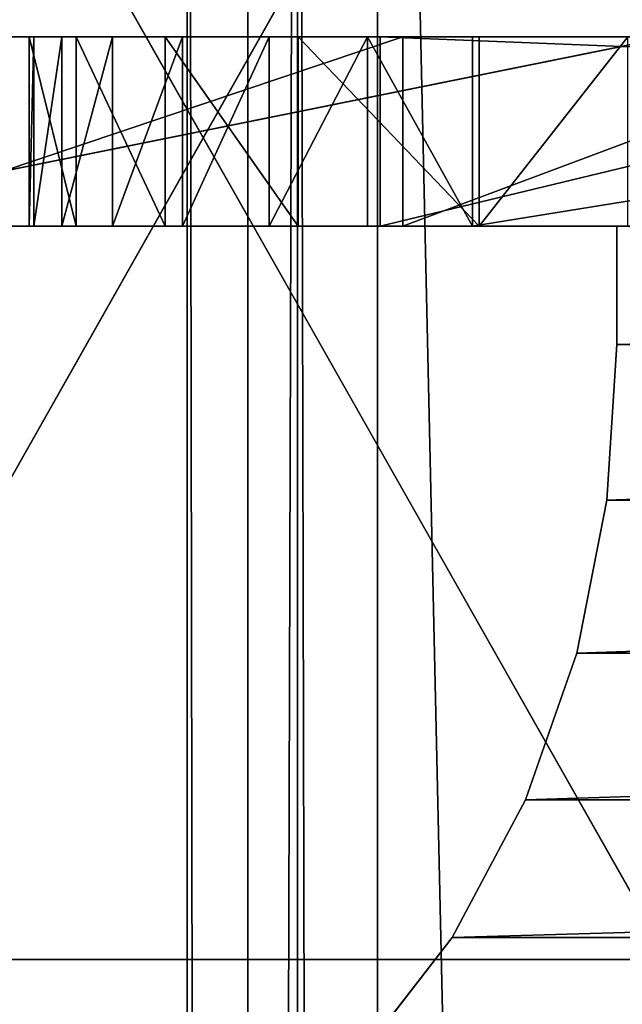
# Model space of a CAD drawing. Extents: x -1687 to 817, y -668 to 832.
# Tile 158 of 182: x 354 to 379, y 710 to 752. Entities that reach past the tile are written whole.
import ezdxf

# ---------------------------------------------------------------- set-up
doc = ezdxf.new("R2010")
doc.units = 0
doc.header["$LTSCALE"] = 25.4
doc.layers.get('0').update_dxf_attribs({"color": 13, "linetype": 'CONTINUOUS'})
doc.layers.add('STEEL', color=54, linetype='CONTINUOUS')
doc.layers.add('WOOD', color=253, linetype='CONTINUOUS')

# ---------------------------------------------------------------- blocks, each defined once
blk = doc.blocks.new('L006_07-00_001_DOMY_LNA_OB')
at = {"color": 0}
for p, q in [((0, 40, -3), (1500, 40, -3)), ((0, 40, -3), (1500, 40, -3)), ((1500, 37), (0, 37)), ((1500, 37), (0, 37)), ((0, 3), (1500, 3)), ((0, 3), (1500, 3)), ((1500, 0, -3), (0, 0, -3)), ((1500, 0, -3), (0, 0, -3))]:
    blk.add_line(p, q, dxfattribs=at)
at = {"color": 7}
mesh = blk.add_polyface(dxfattribs=at)
corners = [(0, 40, -3), (1500, 40, -37), (0, 40, -37), (1500, 40, -3)]
mesh.append_faces([[corners[k] for k in face] for face in [(0, 1, 2), (1, 0, 3)]], dxfattribs={"vtx0": -1, "color": 7})
mesh = blk.add_polyface(dxfattribs=at)
corners = [(0, 37), (1500, 40, -3), (0, 40, -3), (1500, 37)]
mesh.append_faces([[corners[k] for k in face] for face in [(0, 1, 2), (1, 0, 3)]], dxfattribs={"vtx0": -1, "color": 7})
mesh = blk.add_polyface(dxfattribs=at)
corners = [(1500, 3), (0, 37), (0, 3), (1500, 37)]
mesh.append_faces([[corners[k] for k in face] for face in [(0, 1, 2), (1, 0, 3)]], dxfattribs={"vtx0": -1, "color": 7})
mesh = blk.add_polyface(dxfattribs=at)
corners = [(1500, 0, -3), (0, 3), (0, 0, -3), (1500, 3)]
mesh.append_faces([[corners[k] for k in face] for face in [(0, 1, 2), (1, 0, 3)]], dxfattribs={"vtx0": -1, "color": 7})
mesh = blk.add_polyface(dxfattribs=at)
corners = [(1500, 0, -3), (0, 0, -37), (1500, 0, -37), (0, 0, -3)]
mesh.append_faces([[corners[k] for k in face] for face in [(0, 1, 2), (1, 0, 3)]], dxfattribs={"vtx0": -1, "color": 7})
blk = doc.blocks.new('L006_07-01_000_DOMY_LNA_OB')
at = {"color": 0}
for p, q in [((217.9, 379.54, 36), (257.45, 373.571, -34)), ((217.9, 379.54, 36), (257.45, 373.571, -34)), ((217.9, 379.54, 36), (257.45, 373.571, 36)), ((217.9, 379.54, 36), (257.45, 373.571, 36)), ((217.557, 377.57, -34), (257.196, 371.587, 36)), ((257.196, 371.587, 36), (217.557, 377.57, 36)), ((217.557, 377.57, -34), (257.196, 371.587, 36)), ((257.196, 371.587, 36), (217.557, 377.57, 36)), ((217.557, 377.57, 5), (257.196, 371.587, -3)), ((257.196, 371.587, -3), (217.557, 377.57, -3)), ((217.557, 377.57, 5), (257.196, 371.587, -3)), ((217.557, 377.57, 5), (257.196, 371.587, 5)), ((217.557, 377.57, 5), (257.196, 371.587, 5)), ((257.196, 371.587, -3), (217.557, 377.57, -3)), ((248.901, 291.284, -3), (298.415, 293.456, -3)), ((298.415, 293.456, -3), (248.901, 291.284, 5)), ((298.415, 293.456, -3), (248.901, 291.284, 5)), ((298.415, 293.456, 5), (248.901, 291.284, 5)), ((298.415, 293.456, 5), (248.901, 291.284, 5)), ((248.901, 291.284, -3), (298.415, 293.456, -3)), ((248.901, 291.284, 5), (244.462, 290.502, -3)), ((244.462, 290.502, -3), (248.901, 291.284, -3)), ((248.901, 291.284, 5), (244.462, 290.502, -3)), ((248.901, 291.284, 5), (244.462, 290.502, 5)), ((248.901, 291.284, 5), (244.462, 290.502, 5)), ((244.462, 290.502, -3), (248.901, 291.284, -3)), ((248.901, 291.284, -3), (248.901, 291.284, 5)), ((248.901, 291.284, -3), (248.901, 291.284, 5)), ((244.462, 290.502, 5), (240.312, 288.745, 5)), ((240.312, 288.745, 5), (244.462, 290.502, -3)), ((240.312, 288.745, 5), (244.462, 290.502, -3)), ((240.312, 288.745, -3), (244.462, 290.502, -3)), ((244.462, 290.502, 5), (240.312, 288.745, 5)), ((240.312, 288.745, -3), (244.462, 290.502, -3)), ((244.462, 290.502, 5), (244.462, 290.502, -3)), ((244.462, 290.502, 5), (244.462, 290.502, -3)), ((240.312, 288.745, 5), (236.66, 286.104, 5)), ((236.66, 286.104, 5), (240.312, 288.745, -3)), ((236.66, 286.104, 5), (240.312, 288.745, -3)), ((236.66, 286.104, -3), (240.312, 288.745, -3)), ((240.312, 288.745, 5), (236.66, 286.104, 5)), ((236.66, 286.104, -3), (240.312, 288.745, -3)), ((240.312, 288.745, 5), (240.312, 288.745, -3)), ((240.312, 288.745, 5), (240.312, 288.745, -3)), ((236.66, 286.104, 5), (233.692, 282.712, 5)), ((233.692, 282.712, 5), (236.66, 286.104, -3)), ((233.692, 282.712, 5), (236.66, 286.104, -3)), ((233.692, 282.712, -3), (236.66, 286.104, -3)), ((236.66, 286.104, 5), (233.692, 282.712, 5)), ((233.692, 282.712, -3), (236.66, 286.104, -3)), ((236.66, 286.104, 5), (236.66, 286.104, -3)), ((236.66, 286.104, 5), (236.66, 286.104, -3)), ((233.692, 282.712, 5), (231.559, 278.742, 5)), ((231.559, 278.742, 5), (233.692, 282.712, -3)), ((231.559, 278.742, 5), (233.692, 282.712, -3)), ((231.559, 278.742, -3), (233.692, 282.712, -3)), ((233.692, 282.712, 5), (231.559, 278.742, 5)), ((231.559, 278.742, -3), (233.692, 282.712, -3)), ((233.692, 282.712, 5), (233.692, 282.712, -3)), ((233.692, 282.712, 5), (233.692, 282.712, -3)), ((231.559, 278.742, 5), (230.369, 274.395, 5)), ((230.369, 274.395, 5), (231.559, 278.742, -3)), ((230.369, 274.395, 5), (231.559, 278.742, -3)), ((230.369, 274.395, -3), (231.559, 278.742, -3)), ((231.559, 278.742, 5), (230.369, 274.395, 5)), ((230.369, 274.395, -3), (231.559, 278.742, -3)), ((231.559, 278.742, 5), (231.559, 278.742, -3)), ((231.559, 278.742, 5), (231.559, 278.742, -3)), ((230.369, 274.395, 5), (230.183, 269.892, 5)), ((230.183, 269.892, 5), (230.369, 274.395, -3)), ((230.183, 269.892, 5), (230.369, 274.395, -3)), ((230.183, 269.892, -3), (230.369, 274.395, -3)), ((230.369, 274.395, 5), (230.183, 269.892, 5)), ((230.183, 269.892, -3), (230.369, 274.395, -3)), ((230.369, 274.395, 5), (230.369, 274.395, -3)), ((230.369, 274.395, 5), (230.369, 274.395, -3)), ((230.183, 269.892, 5), (230.183, 269.892, -3)), ((232.163, 253.934, -3), (230.183, 269.892, -3)), ((230.183, 269.892, -3), (232.163, 253.934, 5)), ((230.183, 269.892, -3), (232.163, 253.934, 5)), ((230.183, 269.892, 5), (230.183, 269.892, -3)), ((230.183, 269.892, 5), (232.163, 253.934, 5)), ((230.183, 269.892, 5), (232.163, 253.934, 5)), ((232.163, 253.934, -3), (230.183, 269.892, -3)), ((235.917, 237.88, -3), (232.163, 253.934, -3)), ((232.163, 253.934, -3), (235.917, 237.88, 5)), ((232.163, 253.934, -3), (235.917, 237.88, 5)), ((232.163, 253.934, -3), (232.163, 253.934, 5)), ((232.163, 253.934, 5), (235.917, 237.88, 5)), ((232.163, 253.934, -3), (232.163, 253.934, 5)), ((232.163, 253.934, 5), (235.917, 237.88, 5)), ((235.917, 237.88, -3), (232.163, 253.934, -3)), ((241.54, 222.394, -3), (235.917, 237.88, -3)), ((235.917, 237.88, -3), (241.54, 222.394, 5)), ((235.917, 237.88, -3), (241.54, 222.394, 5)), ((235.917, 237.88, -3), (235.917, 237.88, 5)), ((235.917, 237.88, 5), (241.54, 222.394, 5)), ((235.917, 237.88, -3), (235.917, 237.88, 5)), ((235.917, 237.88, 5), (241.54, 222.394, 5)), ((241.54, 222.394, -3), (235.917, 237.88, -3)), ((249.179, 208.019, -3), (241.54, 222.394, -3)), ((241.54, 222.394, -3), (249.179, 208.019, 5)), ((241.54, 222.394, -3), (249.179, 208.019, 5)), ((241.54, 222.394, -3), (241.54, 222.394, 5)), ((241.54, 222.394, 5), (249.179, 208.019, 5)), ((241.54, 222.394, -3), (241.54, 222.394, 5)), ((241.54, 222.394, 5), (249.179, 208.019, 5)), ((249.179, 208.019, -3), (241.54, 222.394, -3)), ((255.457, 200.411, -3), (249.179, 208.019, 5)), ((249.179, 208.019, 5), (255.457, 200.411, 5)), ((255.457, 200.411, -3), (249.179, 208.019, 5)), ((255.457, 200.411, -3), (249.179, 208.019, -3)), ((249.179, 208.019, -3), (249.179, 208.019, 5)), ((249.179, 208.019, -3), (249.179, 208.019, 5)), ((249.179, 208.019, 5), (255.457, 200.411, 5)), ((255.457, 200.411, -3), (249.179, 208.019, -3)), ((245.964, 96.654, -3), (267.334, 106.158, -3)), ((267.334, 106.158, -3), (245.964, 96.654, 5)), ((267.334, 106.158, -3), (245.964, 96.654, 5)), ((267.334, 106.158, 5), (245.964, 96.654, 5)), ((267.334, 106.158, 5), (245.964, 96.654, 5)), ((245.964, 96.654, -3), (267.334, 106.158, -3)), ((222.149, 84.622, -3), (245.964, 96.654, -3)), ((245.964, 96.654, -3), (222.149, 84.622, 5)), ((245.964, 96.654, -3), (222.149, 84.622, 5)), ((245.964, 96.654, 5), (222.149, 84.622, 5)), ((245.964, 96.654, 5), (222.149, 84.622, 5)), ((222.149, 84.622, -3), (245.964, 96.654, -3)), ((245.964, 96.654, -3), (245.964, 96.654, 5)), ((245.964, 96.654, -3), (245.964, 96.654, 5)), ((278.198, 28.776, -3), (245, 0, -3)), ((245, 0, 5), (278.198, 28.776, 5)), ((245, 0, 5), (278.198, 28.776, 5)), ((278.198, 28.776, -3), (245, 0, -3)), ((248.04, 5, 35.063), (243.979, 5, 40.322)), ((248.04, 5, 35.063), (243.979, 5, 40.322)), ((248.04, 5, 35.063), (243.979, 0, 40.322)), ((248.04, 5, 35.063), (243.979, 0, 40.322)), ((251.137, 5, 29.253), (248.04, 5, 35.063)), ((248.04, 5, 35.063), (248.04, 0, 35.063)), ((248.04, 5, 35.063), (248.04, 0, 35.063)), ((251.137, 5, 29.253), (248.04, 5, 35.063)), ((251.137, 5, 29.253), (248.04, 0, 35.063)), ((251.137, 5, 29.253), (248.04, 0, 35.063)), ((253.307, 5, 23.041), (251.137, 5, 29.253)), ((251.137, 5, 29.253), (251.137, 0, 29.253)), ((251.137, 5, 29.253), (251.137, 0, 29.253)), ((253.307, 5, 23.041), (251.137, 5, 29.253)), ((253.307, 5, 23.041), (251.137, 0, 29.253)), ((253.307, 5, 23.041), (251.137, 0, 29.253)), ((254.582, 5, 16.574), (253.307, 5, 23.041)), ((253.307, 5, 23.041), (253.307, 0, 23.041)), ((253.307, 5, 23.041), (253.307, 0, 23.041)), ((254.582, 5, 16.574), (253.307, 5, 23.041)), ((254.582, 5, 16.574), (253.307, 0, 23.041)), ((254.582, 5, 16.574), (253.307, 0, 23.041)), ((255, 5, 10), (254.582, 5, 16.574)), ((254.582, 5, 16.574), (254.582, 0, 16.574)), ((254.582, 5, 16.574), (254.582, 0, 16.574)), ((255, 5, 10), (254.582, 5, 16.574)), ((255, 5, 10), (254.582, 0, 16.574)), ((255, 5, 10), (254.582, 0, 16.574)), ((445, 5, 5), (255, 5, 5)), ((255, 5, 5), (255, 5, 10)), ((445, 5, 5), (255, 5, 5)), ((255, 0, 5), (255, 5, 5)), ((255, 5, 10), (255, 0, 10)), ((255, 5, 5), (255, 5, 10)), ((255, 0, 5), (255, 5, 5)), ((255, 5, 10), (255, 0, 10)), ((243.979, 0, 40.322), (248.04, 0, 35.063)), ((243.979, 0, 40.322), (248.04, 0, 35.063)), ((245, 0, 5), (245, 0, -3)), ((245, 0, -3), (445, 0, -3)), ((445, 0, 5), (245, 0, 5)), ((245, 0, 5), (245, 0, -3)), ((445, 0, 5), (245, 0, 5)), ((245, 0, -3), (445, 0, -3)), ((248.04, 0, 35.063), (251.137, 0, 29.253)), ((248.04, 0, 35.063), (251.137, 0, 29.253)), ((251.137, 0, 29.253), (253.307, 0, 23.041)), ((251.137, 0, 29.253), (253.307, 0, 23.041)), ((253.307, 0, 23.041), (254.582, 0, 16.574)), ((253.307, 0, 23.041), (254.582, 0, 16.574)), ((254.582, 0, 16.574), (255, 0, 10)), ((254.582, 0, 16.574), (255, 0, 10)), ((255, 0, 5), (445, 0, 5)), ((255, 0, 10), (255, 0, 5)), ((255, 0, 5), (445, 0, 5)), ((255, 0, 10), (255, 0, 5))]:
    blk.add_line(p, q, dxfattribs=at)
at = {"color": 253}
mesh = blk.add_polyface(dxfattribs=at)
corners = [(445, 0, 5), (278.198, 28.776, 5), (245, 0, 5), (297.502, 46.319, 5), (313.091, 62.164, 5), (325.063, 76.248, 5), (333.516, 88.506, 5), (338.547, 98.874, 5), (339.81, 103.33, 5), (340.254, 107.29, 5), (349.934, 201.555, 5), (375.506, 204.461, 5), (399.112, 205.832, 5), (420.943, 205.818, 5), (441.195, 204.566, 5), (460.059, 202.225, 5), (529.025, 120, 5), (477.731, 198.945, 5), (510.226, 190.135, 5), (524.391, 184.305, 5), (530.312, 180.687, 5), (535.095, 129.534, 5), (535.26, 176.508, 5), (539.474, 138.313, 5), (539.144, 171.745, 5), (541.875, 166.373, 5), (542.252, 146.363, 5), (543.363, 160.368, 5), (543.519, 153.706, 5), (245.964, 96.654, 5), (230.183, 269.892, 5), (222.149, 84.622, 5), (232.163, 253.934, 5), (235.917, 237.88, 5), (241.54, 222.394, 5), (249.179, 208.019, 5), (267.334, 106.158, 5), (255.457, 200.411, 5), (263.405, 194.57, 5), (272.541, 190.852, 5), (286.161, 113.2, 5), (282.308, 189.483, 5), (292.114, 190.546, 5), (302.348, 117.841, 5), (322.201, 196.966, 5), (315.796, 120.147, 5), (326.409, 120.181, 5), (330.621, 119.366, 5), (334.087, 118.007, 5), (335.537, 117.126, 5), (336.796, 116.112, 5), (337.863, 114.966, 5), (338.735, 113.689, 5), (339.412, 112.282, 5), (339.892, 110.746, 5), (40.688, 319.888, 5), (43.143, 344.478, 5), (40.539, 332.32, 5), (43.582, 307.797, 5), (48.371, 355.758, 5), (54.733, 280.711, 5), (55.964, 365.603, 5), (68.225, 254.711, 5), (65.547, 373.525, 5), (86.188, 383.889, 5), (83.952, 230, 5), (195.985, 70, 5), (108.637, 389.321, 5), (131.733, 389.538, 5), (160.429, 386.198, 5), (189.042, 382.207, 5), (217.557, 377.57, 5), (230.369, 274.395, 5), (231.559, 278.742, 5), (257.196, 371.587, 5), (233.692, 282.712, 5), (236.66, 286.104, 5), (240.312, 288.745, 5), (244.462, 290.502, 5), (248.901, 291.284, 5), (298.415, 293.456, 5), (297.067, 367.414, 5), (337.086, 365.06, 5), (345, 293.684, 5), (339.724, 364.976, 5), (342.362, 364.914, 5), (345, 364.874, 5), (349.546, 293.684, 5), (347.638, 364.914, 5), (350.276, 364.976, 5), (418.246, 291.085, 5), (352.914, 365.06, 5), (392.933, 367.414, 5), (432.804, 371.587, 5), (486.554, 283.305, 5), (472.443, 377.57, 5), (500.958, 382.207, 5), (554.079, 270.387, 5), (529.571, 386.198, 5), (558.267, 389.538, 5), (620.435, 252.406, 5), (581.363, 389.321, 5), (603.812, 383.889, 5), (624.453, 373.525, 5), (630.225, 270.326, 5), (634.036, 365.603, 5), (638.897, 288.812, 5), (641.629, 355.758, 5), (646.418, 307.797, 5), (646.857, 344.478, 5), (649.312, 319.888, 5), (649.461, 332.32, 5)]
mesh.append_faces([[corners[k] for k in face] for face in [(0, 1, 2), (27, 26, 28), (55, 56, 57), (109, 110, 111)]], dxfattribs={"vtx0": -1, "color": 253})
mesh.append_faces([[corners[k] for k in face] for face in [(1, 0, 3), (3, 0, 4), (4, 0, 5), (5, 0, 6), (6, 0, 7), (7, 0, 8), (8, 0, 9), (10, 0, 11), (11, 0, 12), (12, 0, 13), (13, 0, 14), (14, 0, 15), (15, 16, 17), (17, 16, 18), (18, 16, 19), (19, 16, 20), (20, 21, 22), (22, 23, 24), (24, 23, 25), (25, 26, 27), (29, 30, 31), (30, 29, 32), (32, 29, 33), (33, 29, 34), (34, 29, 35), (35, 36, 37), (37, 36, 38), (38, 36, 39), (39, 40, 41), (41, 40, 42), (42, 43, 44), (44, 46, 10), (56, 58, 59), (59, 60, 61), (61, 62, 63), (63, 62, 64), (64, 66, 67), (67, 66, 68), (68, 66, 69), (69, 66, 70), (70, 66, 71), (71, 73, 74), (72, 31, 30), (74, 80, 81), (81, 80, 82), (82, 83, 84), (84, 83, 85), (85, 83, 86), (86, 87, 88), (88, 87, 89), (89, 90, 91), (91, 90, 92), (92, 90, 93), (93, 94, 95), (95, 94, 96), (96, 97, 98), (98, 97, 99), (99, 100, 101), (101, 100, 102), (102, 100, 103), (103, 104, 105), (105, 106, 107), (107, 108, 109)]], dxfattribs={"vtx0": -1, "vtx1": -1, "color": 253})
mesh.append_faces([[corners[k] for k in face] for face in [(9, 0, 10), (71, 31, 72)]], dxfattribs={"vtx0": -1, "vtx1": -1, "vtx2": -1, "color": 253})
mesh.append_faces([[corners[k] for k in face] for face in [(15, 0, 16), (20, 16, 21), (22, 21, 23), (25, 23, 26), (35, 29, 36), (39, 36, 40), (42, 40, 43), (44, 43, 45), (44, 45, 46), (10, 46, 47), (10, 47, 48), (10, 48, 49), (10, 49, 50), (10, 50, 51), (10, 51, 52), (10, 52, 53), (10, 53, 54), (10, 54, 9), (56, 55, 58), (59, 58, 60), (61, 60, 62), (64, 62, 65), (64, 65, 66), (71, 66, 31), (71, 72, 73), (74, 73, 75), (74, 75, 76), (74, 76, 77), (74, 77, 78), (74, 78, 79), (74, 79, 80), (82, 80, 83), (86, 83, 87), (89, 87, 90), (93, 90, 94), (96, 94, 97), (99, 97, 100), (103, 100, 104), (105, 104, 106), (107, 106, 108), (109, 108, 110)]], dxfattribs={"vtx0": -1, "vtx2": -1, "color": 253})
mesh = blk.add_polyface(dxfattribs=at)
corners = [(43.143, 344.478, -3), (40.688, 319.888, -3), (40.539, 332.32, -3), (43.582, 307.797, -3), (48.371, 355.758, -3), (54.733, 280.711, -3), (55.964, 365.603, -3), (68.225, 254.711, -3), (65.547, 373.525, -3), (86.188, 383.889, -3), (83.952, 230, -3), (195.985, 70, -3), (108.637, 389.321, -3), (131.733, 389.538, -3), (160.429, 386.198, -3), (189.042, 382.207, -3), (217.557, 377.57, -3), (222.149, 84.622, -3), (230.369, 274.395, -3), (231.559, 278.742, -3), (257.196, 371.587, -3), (230.183, 269.892, -3), (233.692, 282.712, -3), (236.66, 286.104, -3), (240.312, 288.745, -3), (244.462, 290.502, -3), (248.901, 291.284, -3), (298.415, 293.456, -3), (297.067, 367.414, -3), (337.086, 365.06, -3), (345, 293.684, -3), (339.724, 364.976, -3), (342.362, 364.914, -3), (345, 364.874, -3), (349.546, 293.684, -3), (347.638, 364.914, -3), (350.276, 364.976, -3), (418.246, 291.085, -3), (352.914, 365.06, -3), (392.933, 367.414, -3), (432.804, 371.587, -3), (486.554, 283.305, -3), (472.443, 377.57, -3), (500.958, 382.207, -3), (554.079, 270.387, -3), (529.571, 386.198, -3), (558.267, 389.538, -3), (620.435, 252.406, -3), (581.363, 389.321, -3), (603.812, 383.889, -3), (624.453, 373.525, -3), (630.225, 270.326, -3), (634.036, 365.603, -3), (638.897, 288.812, -3), (641.629, 355.758, -3), (646.418, 307.797, -3), (646.857, 344.478, -3), (649.312, 319.888, -3), (649.461, 332.32, -3), (245.964, 96.654, -3), (232.163, 253.934, -3), (235.917, 237.88, -3), (241.54, 222.394, -3), (249.179, 208.019, -3), (267.334, 106.158, -3), (255.457, 200.411, -3), (263.405, 194.57, -3), (272.541, 190.852, -3), (286.161, 113.2, -3), (282.308, 189.483, -3), (292.114, 190.546, -3), (302.348, 117.841, -3), (322.201, 196.966, -3), (315.796, 120.147, -3), (326.409, 120.181, -3), (349.934, 201.555, -3), (330.621, 119.366, -3), (334.087, 118.007, -3), (335.537, 117.126, -3), (336.796, 116.112, -3), (337.863, 114.966, -3), (338.735, 113.689, -3), (339.412, 112.282, -3), (339.892, 110.746, -3), (340.254, 107.29, -3), (278.198, 28.776, -3), (445, 0, -3), (245, 0, -3), (297.502, 46.319, -3), (313.091, 62.164, -3), (325.063, 76.248, -3), (333.516, 88.506, -3), (338.547, 98.874, -3), (339.81, 103.33, -3), (375.506, 204.461, -3), (399.112, 205.832, -3), (420.943, 205.818, -3), (441.195, 204.566, -3), (460.059, 202.225, -3), (529.025, 120, -3), (477.731, 198.945, -3), (510.226, 190.135, -3), (524.391, 184.305, -3), (530.312, 180.687, -3), (535.095, 129.534, -3), (535.26, 176.508, -3), (539.474, 138.313, -3), (539.144, 171.745, -3), (541.875, 166.373, -3), (542.252, 146.363, -3), (543.363, 160.368, -3), (543.519, 153.706, -3)]
mesh.append_faces([[corners[k] for k in face] for face in [(0, 1, 2), (57, 56, 58), (85, 86, 87), (109, 110, 111)]], dxfattribs={"vtx0": -1, "color": 253})
mesh.append_faces([[corners[k] for k in face] for face in [(1, 0, 3), (3, 4, 5), (5, 6, 7), (7, 9, 10), (10, 9, 11), (11, 16, 17), (18, 16, 19), (19, 20, 22), (22, 20, 23), (23, 20, 24), (24, 20, 25), (25, 20, 26), (26, 20, 27), (27, 29, 30), (30, 33, 34), (34, 36, 37), (37, 40, 41), (41, 43, 44), (44, 46, 47), (47, 50, 51), (51, 52, 53), (53, 54, 55), (55, 56, 57), (59, 63, 64), (64, 67, 68), (68, 70, 71), (71, 72, 73), (73, 72, 74), (74, 75, 76), (76, 75, 77), (77, 75, 78), (78, 75, 79), (79, 75, 80), (80, 75, 81), (81, 75, 82), (82, 75, 83), (83, 75, 84), (86, 98, 99), (99, 103, 104), (104, 105, 106), (106, 108, 109)]], dxfattribs={"vtx0": -1, "vtx1": -1, "color": 253})
mesh.append_faces([[corners[k] for k in face] for face in [(17, 16, 18), (86, 84, 75)]], dxfattribs={"vtx0": -1, "vtx1": -1, "vtx2": -1, "color": 253})
mesh.append_faces([[corners[k] for k in face] for face in [(3, 0, 4), (5, 4, 6), (7, 6, 8), (7, 8, 9), (11, 9, 12), (11, 12, 13), (11, 13, 14), (11, 14, 15), (11, 15, 16), (19, 16, 20), (17, 18, 21), (27, 20, 28), (27, 28, 29), (30, 29, 31), (30, 31, 32), (30, 32, 33), (34, 33, 35), (34, 35, 36), (37, 36, 38), (37, 38, 39), (37, 39, 40), (41, 40, 42), (41, 42, 43), (44, 43, 45), (44, 45, 46), (47, 46, 48), (47, 48, 49), (47, 49, 50), (51, 50, 52), (53, 52, 54), (55, 54, 56), (21, 59, 17), (59, 21, 60), (59, 60, 61), (59, 61, 62), (59, 62, 63), (64, 63, 65), (64, 65, 66), (64, 66, 67), (68, 67, 69), (68, 69, 70), (71, 70, 72), (74, 72, 75), (86, 85, 88), (86, 88, 89), (86, 89, 90), (86, 90, 91), (86, 91, 92), (86, 92, 93), (86, 93, 84), (86, 75, 94), (86, 94, 95), (86, 95, 96), (86, 96, 97), (86, 97, 98), (99, 98, 100), (99, 100, 101), (99, 101, 102), (99, 102, 103), (104, 103, 105), (106, 105, 107), (106, 107, 108), (109, 108, 110)]], dxfattribs={"vtx0": -1, "vtx2": -1, "color": 253})
mesh = blk.add_polyface(dxfattribs=at)
corners = [(257.196, 371.587, 36), (217.9, 379.54, 36), (217.557, 377.57, 36), (257.45, 373.571, 36), (297.067, 367.414, 36), (297.23, 369.408, 36), (337.086, 365.06, 36), (337.158, 367.058, 36)]
mesh.append_faces([[corners[k] for k in face] for face in [(0, 1, 2), (5, 6, 7)]], dxfattribs={"vtx0": -1, "color": 253})
mesh.append_faces([[corners[k] for k in face] for face in [(1, 0, 3), (3, 4, 5)]], dxfattribs={"vtx0": -1, "vtx1": -1, "color": 253})
mesh.append_faces([[corners[k] for k in face] for face in [(3, 0, 4), (5, 4, 6)]], dxfattribs={"vtx0": -1, "vtx2": -1, "color": 253})
mesh = blk.add_polyface(dxfattribs=at)
corners = [(217.9, 379.54, 36), (257.45, 373.571, -34), (217.9, 379.54, -34)]
mesh.append_faces([[corners[k] for k in face] for face in [(0, 1, 2)]], dxfattribs={"color": 253})
mesh = blk.add_polyface(dxfattribs=at)
corners = [(257.45, 373.571, 36), (257.45, 373.571, -34), (217.9, 379.54, 36)]
mesh.append_faces([[corners[k] for k in face] for face in [(0, 1, 2)]], dxfattribs={"color": 253})
mesh = blk.add_polyface(dxfattribs=at)
corners = [(217.557, 377.57, 36), (217.557, 377.57, -34), (257.196, 371.587, 36)]
mesh.append_faces([[corners[k] for k in face] for face in [(0, 1, 2)]], dxfattribs={"color": 253})
mesh = blk.add_polyface(dxfattribs=at)
corners = [(257.196, 371.587, 36), (217.557, 377.57, -34), (257.196, 371.587, -34)]
mesh.append_faces([[corners[k] for k in face] for face in [(0, 1, 2)]], dxfattribs={"color": 253})
mesh = blk.add_polyface(dxfattribs=at)
corners = [(217.557, 377.57, 5), (257.196, 371.587, -3), (217.557, 377.57, -3)]
mesh.append_faces([[corners[k] for k in face] for face in [(0, 1, 2)]], dxfattribs={"color": 253})
mesh = blk.add_polyface(dxfattribs=at)
corners = [(257.196, 371.587, 5), (257.196, 371.587, -3), (217.557, 377.57, 5)]
mesh.append_faces([[corners[k] for k in face] for face in [(0, 1, 2)]], dxfattribs={"color": 253})
mesh = blk.add_polyface(dxfattribs=at)
corners = [(248.901, 291.284, 5), (248.901, 291.284, -3), (298.415, 293.456, -3)]
mesh.append_faces([[corners[k] for k in face] for face in [(0, 1, 2)]], dxfattribs={"color": 253})
mesh = blk.add_polyface(dxfattribs=at)
corners = [(248.901, 291.284, 5), (298.415, 293.456, -3), (298.415, 293.456, 5)]
mesh.append_faces([[corners[k] for k in face] for face in [(0, 1, 2)]], dxfattribs={"color": 253})
mesh = blk.add_polyface(dxfattribs=at)
corners = [(248.901, 291.284, 5), (244.462, 290.502, -3), (248.901, 291.284, -3)]
mesh.append_faces([[corners[k] for k in face] for face in [(0, 1, 2)]], dxfattribs={"color": 253})
mesh = blk.add_polyface(dxfattribs=at)
corners = [(244.462, 290.502, 5), (244.462, 290.502, -3), (248.901, 291.284, 5)]
mesh.append_faces([[corners[k] for k in face] for face in [(0, 1, 2)]], dxfattribs={"color": 253})
mesh = blk.add_polyface(dxfattribs=at)
corners = [(240.312, 288.745, 5), (244.462, 290.502, -3), (244.462, 290.502, 5)]
mesh.append_faces([[corners[k] for k in face] for face in [(0, 1, 2)]], dxfattribs={"color": 253})
mesh = blk.add_polyface(dxfattribs=at)
corners = [(240.312, 288.745, 5), (240.312, 288.745, -3), (244.462, 290.502, -3)]
mesh.append_faces([[corners[k] for k in face] for face in [(0, 1, 2)]], dxfattribs={"color": 253})
mesh = blk.add_polyface(dxfattribs=at)
corners = [(236.66, 286.104, 5), (240.312, 288.745, -3), (240.312, 288.745, 5)]
mesh.append_faces([[corners[k] for k in face] for face in [(0, 1, 2)]], dxfattribs={"color": 253})
mesh = blk.add_polyface(dxfattribs=at)
corners = [(236.66, 286.104, 5), (236.66, 286.104, -3), (240.312, 288.745, -3)]
mesh.append_faces([[corners[k] for k in face] for face in [(0, 1, 2)]], dxfattribs={"color": 253})
mesh = blk.add_polyface(dxfattribs=at)
corners = [(236.66, 286.104, 5), (233.692, 282.712, 5), (236.66, 286.104, -3)]
mesh.append_faces([[corners[k] for k in face] for face in [(0, 1, 2)]], dxfattribs={"color": 253})
mesh = blk.add_polyface(dxfattribs=at)
corners = [(236.66, 286.104, -3), (233.692, 282.712, 5), (233.692, 282.712, -3)]
mesh.append_faces([[corners[k] for k in face] for face in [(0, 1, 2)]], dxfattribs={"color": 253})
mesh = blk.add_polyface(dxfattribs=at)
corners = [(233.692, 282.712, 5), (231.559, 278.742, 5), (233.692, 282.712, -3)]
mesh.append_faces([[corners[k] for k in face] for face in [(0, 1, 2)]], dxfattribs={"color": 253})
mesh = blk.add_polyface(dxfattribs=at)
corners = [(233.692, 282.712, -3), (231.559, 278.742, 5), (231.559, 278.742, -3)]
mesh.append_faces([[corners[k] for k in face] for face in [(0, 1, 2)]], dxfattribs={"color": 253})
mesh = blk.add_polyface(dxfattribs=at)
corners = [(231.559, 278.742, 5), (230.369, 274.395, 5), (231.559, 278.742, -3)]
mesh.append_faces([[corners[k] for k in face] for face in [(0, 1, 2)]], dxfattribs={"color": 253})
mesh = blk.add_polyface(dxfattribs=at)
corners = [(231.559, 278.742, -3), (230.369, 274.395, 5), (230.369, 274.395, -3)]
mesh.append_faces([[corners[k] for k in face] for face in [(0, 1, 2)]], dxfattribs={"color": 253})
mesh = blk.add_polyface(dxfattribs=at)
corners = [(230.369, 274.395, 5), (230.183, 269.892, 5), (230.369, 274.395, -3)]
mesh.append_faces([[corners[k] for k in face] for face in [(0, 1, 2)]], dxfattribs={"color": 253})
mesh = blk.add_polyface(dxfattribs=at)
corners = [(230.369, 274.395, -3), (230.183, 269.892, 5), (230.183, 269.892, -3)]
mesh.append_faces([[corners[k] for k in face] for face in [(0, 1, 2)]], dxfattribs={"color": 253})
mesh = blk.add_polyface(dxfattribs=at)
corners = [(230.183, 269.892, -3), (232.163, 253.934, 5), (232.163, 253.934, -3)]
mesh.append_faces([[corners[k] for k in face] for face in [(0, 1, 2)]], dxfattribs={"color": 253})
mesh = blk.add_polyface(dxfattribs=at)
corners = [(230.183, 269.892, 5), (232.163, 253.934, 5), (230.183, 269.892, -3)]
mesh.append_faces([[corners[k] for k in face] for face in [(0, 1, 2)]], dxfattribs={"color": 253})
mesh = blk.add_polyface(dxfattribs=at)
corners = [(232.163, 253.934, -3), (235.917, 237.88, 5), (235.917, 237.88, -3)]
mesh.append_faces([[corners[k] for k in face] for face in [(0, 1, 2)]], dxfattribs={"color": 253})
mesh = blk.add_polyface(dxfattribs=at)
corners = [(232.163, 253.934, 5), (235.917, 237.88, 5), (232.163, 253.934, -3)]
mesh.append_faces([[corners[k] for k in face] for face in [(0, 1, 2)]], dxfattribs={"color": 253})
mesh = blk.add_polyface(dxfattribs=at)
corners = [(235.917, 237.88, -3), (241.54, 222.394, 5), (241.54, 222.394, -3)]
mesh.append_faces([[corners[k] for k in face] for face in [(0, 1, 2)]], dxfattribs={"color": 253})
mesh = blk.add_polyface(dxfattribs=at)
corners = [(235.917, 237.88, 5), (241.54, 222.394, 5), (235.917, 237.88, -3)]
mesh.append_faces([[corners[k] for k in face] for face in [(0, 1, 2)]], dxfattribs={"color": 253})
mesh = blk.add_polyface(dxfattribs=at)
corners = [(241.54, 222.394, -3), (249.179, 208.019, 5), (249.179, 208.019, -3)]
mesh.append_faces([[corners[k] for k in face] for face in [(0, 1, 2)]], dxfattribs={"color": 253})
mesh = blk.add_polyface(dxfattribs=at)
corners = [(241.54, 222.394, -3), (241.54, 222.394, 5), (249.179, 208.019, 5)]
mesh.append_faces([[corners[k] for k in face] for face in [(0, 1, 2)]], dxfattribs={"color": 253})
mesh = blk.add_polyface(dxfattribs=at)
corners = [(249.179, 208.019, 5), (255.457, 200.411, 5), (255.457, 200.411, -3)]
mesh.append_faces([[corners[k] for k in face] for face in [(0, 1, 2)]], dxfattribs={"color": 253})
mesh = blk.add_polyface(dxfattribs=at)
corners = [(249.179, 208.019, -3), (249.179, 208.019, 5), (255.457, 200.411, -3)]
mesh.append_faces([[corners[k] for k in face] for face in [(0, 1, 2)]], dxfattribs={"color": 253})
mesh = blk.add_polyface(dxfattribs=at)
corners = [(245.964, 96.654, 5), (245.964, 96.654, -3), (267.334, 106.158, -3)]
mesh.append_faces([[corners[k] for k in face] for face in [(0, 1, 2)]], dxfattribs={"color": 253})
mesh = blk.add_polyface(dxfattribs=at)
corners = [(245.964, 96.654, 5), (267.334, 106.158, -3), (267.334, 106.158, 5)]
mesh.append_faces([[corners[k] for k in face] for face in [(0, 1, 2)]], dxfattribs={"color": 253})
mesh = blk.add_polyface(dxfattribs=at)
corners = [(222.149, 84.622, 5), (222.149, 84.622, -3), (245.964, 96.654, -3)]
mesh.append_faces([[corners[k] for k in face] for face in [(0, 1, 2)]], dxfattribs={"color": 253})
mesh = blk.add_polyface(dxfattribs=at)
corners = [(222.149, 84.622, 5), (245.964, 96.654, -3), (245.964, 96.654, 5)]
mesh.append_faces([[corners[k] for k in face] for face in [(0, 1, 2)]], dxfattribs={"color": 253})
mesh = blk.add_polyface(dxfattribs=at)
corners = [(245, 0, 5), (278.198, 28.776, -3), (245, 0, -3), (278.198, 28.776, 5)]
mesh.append_faces([[corners[k] for k in face] for face in [(0, 1, 2), (1, 0, 3)]], dxfattribs={"vtx0": -1, "color": 253})
mesh = blk.add_polyface(dxfattribs=at)
corners = [(255, 5, 10), (445, 5, 5), (255, 5, 5), (445, 5, 10), (254.582, 5, 16.574), (445.418, 5, 16.574), (253.307, 5, 23.041), (446.693, 5, 23.041), (251.137, 5, 29.253), (448.863, 5, 29.253), (248.04, 5, 35.063), (451.96, 5, 35.063), (243.979, 5, 40.322), (456.021, 5, 40.322), (238.921, 5, 44.881), (461.079, 5, 44.881), (232.829, 5, 48.594), (467.171, 5, 48.594), (225.67, 5, 51.311), (474.33, 5, 51.311), (223.511, 5, 52.202), (476.489, 5, 52.202), (221.618, 5, 53.57), (478.382, 5, 53.57), (220.094, 5, 55.339), (350, 5, 55), (340.924, 5, 55.408), (219.022, 5, 57.414), (333.056, 5, 56.543), (326.186, 5, 58.33), (218.46, 5, 59.681), (320.108, 5, 60.681), (218.439, 5, 62.016), (309.494, 5, 66.727), (221.744, 5, 92.445), (299.548, 5, 73.986), (288.608, 5, 81.764), (282.245, 5, 85.63), (275.009, 5, 89.364), (266.692, 5, 92.881), (222.253, 5, 94.687), (257.087, 5, 96.093), (223.26, 5, 96.753), (245.985, 5, 98.913), (224.713, 5, 98.534), (226.534, 5, 99.937), (233.178, 5, 101.254), (228.627, 5, 100.886), (230.881, 5, 101.333), (479.906, 5, 55.339), (359.076, 5, 55.408), (480.978, 5, 57.414), (366.944, 5, 56.543), (373.814, 5, 58.33), (481.54, 5, 59.681), (379.892, 5, 60.681), (481.561, 5, 62.016), (390.506, 5, 66.727), (478.256, 5, 92.445), (400.452, 5, 73.986), (411.392, 5, 81.764), (417.755, 5, 85.63), (424.991, 5, 89.364), (433.308, 5, 92.881), (477.747, 5, 94.687), (442.913, 5, 96.093), (476.74, 5, 96.753), (454.015, 5, 98.913), (475.287, 5, 98.534), (473.466, 5, 99.937), (466.822, 5, 101.254), (471.373, 5, 100.886), (469.119, 5, 101.333)]
mesh.append_faces([[corners[k] for k in face] for face in [(0, 1, 2), (46, 47, 48), (71, 70, 72)]], dxfattribs={"vtx0": -1, "color": 253})
mesh.append_faces([[corners[k] for k in face] for face in [(1, 0, 3), (3, 4, 5), (5, 6, 7), (7, 8, 9), (9, 10, 11), (11, 12, 13), (13, 14, 15), (15, 16, 17), (17, 18, 19), (19, 20, 21), (21, 22, 23), (25, 24, 26), (26, 27, 28), (28, 27, 29), (29, 30, 31), (31, 32, 33), (33, 34, 35), (35, 34, 36), (36, 34, 37), (37, 34, 38), (38, 34, 39), (39, 40, 41), (41, 42, 43), (43, 45, 46), (49, 50, 51), (51, 53, 54), (54, 55, 56), (56, 57, 58), (58, 63, 64), (64, 65, 66), (66, 67, 68), (68, 67, 69), (69, 70, 71)]], dxfattribs={"vtx0": -1, "vtx1": -1, "color": 253})
mesh.append_faces([[corners[k] for k in face] for face in [(23, 24, 25)]], dxfattribs={"vtx0": -1, "vtx1": -1, "vtx2": -1, "color": 253})
mesh.append_faces([[corners[k] for k in face] for face in [(3, 0, 4), (5, 4, 6), (7, 6, 8), (9, 8, 10), (11, 10, 12), (13, 12, 14), (15, 14, 16), (17, 16, 18), (19, 18, 20), (21, 20, 22), (23, 22, 24), (26, 24, 27), (29, 27, 30), (31, 30, 32), (33, 32, 34), (39, 34, 40), (41, 40, 42), (43, 42, 44), (43, 44, 45), (46, 45, 47), (25, 49, 23), (49, 25, 50), (51, 50, 52), (51, 52, 53), (54, 53, 55), (56, 55, 57), (58, 57, 59), (58, 59, 60), (58, 60, 61), (58, 61, 62), (58, 62, 63), (64, 63, 65), (66, 65, 67), (69, 67, 70)]], dxfattribs={"vtx0": -1, "vtx2": -1, "color": 253})
mesh = blk.add_polyface(dxfattribs=at)
corners = [(248.04, 5, 35.063), (243.979, 0, 40.322), (243.979, 5, 40.322)]
mesh.append_faces([[corners[k] for k in face] for face in [(0, 1, 2)]], dxfattribs={"color": 253})
mesh = blk.add_polyface(dxfattribs=at)
corners = [(248.04, 5, 35.063), (248.04, 0, 35.063), (243.979, 0, 40.322)]
mesh.append_faces([[corners[k] for k in face] for face in [(0, 1, 2)]], dxfattribs={"color": 253})
mesh = blk.add_polyface(dxfattribs=at)
corners = [(251.137, 5, 29.253), (248.04, 0, 35.063), (248.04, 5, 35.063)]
mesh.append_faces([[corners[k] for k in face] for face in [(0, 1, 2)]], dxfattribs={"color": 253})
mesh = blk.add_polyface(dxfattribs=at)
corners = [(251.137, 5, 29.253), (251.137, 0, 29.253), (248.04, 0, 35.063)]
mesh.append_faces([[corners[k] for k in face] for face in [(0, 1, 2)]], dxfattribs={"color": 253})
mesh = blk.add_polyface(dxfattribs=at)
corners = [(253.307, 5, 23.041), (251.137, 0, 29.253), (251.137, 5, 29.253)]
mesh.append_faces([[corners[k] for k in face] for face in [(0, 1, 2)]], dxfattribs={"color": 253})
mesh = blk.add_polyface(dxfattribs=at)
corners = [(253.307, 5, 23.041), (253.307, 0, 23.041), (251.137, 0, 29.253)]
mesh.append_faces([[corners[k] for k in face] for face in [(0, 1, 2)]], dxfattribs={"color": 253})
mesh = blk.add_polyface(dxfattribs=at)
corners = [(254.582, 5, 16.574), (253.307, 0, 23.041), (253.307, 5, 23.041)]
mesh.append_faces([[corners[k] for k in face] for face in [(0, 1, 2)]], dxfattribs={"color": 253})
mesh = blk.add_polyface(dxfattribs=at)
corners = [(254.582, 5, 16.574), (254.582, 0, 16.574), (253.307, 0, 23.041)]
mesh.append_faces([[corners[k] for k in face] for face in [(0, 1, 2)]], dxfattribs={"color": 253})
mesh = blk.add_polyface(dxfattribs=at)
corners = [(255, 5, 10), (254.582, 0, 16.574), (254.582, 5, 16.574)]
mesh.append_faces([[corners[k] for k in face] for face in [(0, 1, 2)]], dxfattribs={"color": 253})
mesh = blk.add_polyface(dxfattribs=at)
corners = [(255, 5, 10), (255, 0, 10), (254.582, 0, 16.574)]
mesh.append_faces([[corners[k] for k in face] for face in [(0, 1, 2)]], dxfattribs={"color": 253})
mesh = blk.add_polyface(dxfattribs=at)
corners = [(445, 5, 5), (255, 0, 5), (255, 5, 5), (445, 0, 5)]
mesh.append_faces([[corners[k] for k in face] for face in [(0, 1, 2), (1, 0, 3)]], dxfattribs={"vtx0": -1, "color": 253})
mesh = blk.add_polyface(dxfattribs=at)
corners = [(255, 5, 10), (255, 0, 5), (255, 0, 10), (255, 5, 5)]
mesh.append_faces([[corners[k] for k in face] for face in [(0, 1, 2), (1, 0, 3)]], dxfattribs={"vtx0": -1, "color": 253})
mesh = blk.add_polyface(dxfattribs=at)
corners = [(479.906, 0, 55.339), (350, 0, 55.01), (478.382, 0, 53.57), (359.076, 0, 55.408), (480.978, 0, 57.414), (366.944, 0, 56.543), (373.814, 0, 58.33), (481.54, 0, 59.681), (379.892, 0, 60.681), (481.561, 0, 62.016), (390.506, 0, 66.727), (478.256, 0, 92.445), (400.452, 0, 73.986), (411.392, 0, 81.764), (417.755, 0, 85.63), (424.991, 0, 89.364), (433.308, 0, 92.881), (477.747, 0, 94.687), (442.913, 0, 96.093), (476.74, 0, 96.753), (454.015, 0, 98.913), (475.287, 0, 98.534), (473.466, 0, 99.937), (466.822, 0, 101.254), (471.373, 0, 100.886), (469.119, 0, 101.333), (445, 0, 10), (255, 0, 5), (445, 0, 5), (255, 0, 10), (254.582, 0, 16.574), (445.418, 0, 16.574), (253.307, 0, 23.041), (446.693, 0, 23.041), (251.137, 0, 29.253), (448.863, 0, 29.253), (248.04, 0, 35.063), (451.96, 0, 35.063), (243.979, 0, 40.322), (456.021, 0, 40.322), (238.921, 0, 44.881), (461.079, 0, 44.881), (232.829, 0, 48.594), (467.171, 0, 48.594), (225.67, 0, 51.311), (474.33, 0, 51.311), (476.489, 0, 52.202), (223.511, 0, 52.202), (221.618, 0, 53.57), (220.094, 0, 55.339), (340.924, 0, 55.408), (219.022, 0, 57.414), (333.056, 0, 56.543), (326.186, 0, 58.33), (218.46, 0, 59.681), (320.108, 0, 60.681), (218.439, 0, 62.016), (309.494, 0, 66.727), (221.744, 0, 92.445), (299.548, 0, 73.986), (288.608, 0, 81.764), (282.245, 0, 85.63), (275.009, 0, 89.364), (266.692, 0, 92.881), (222.253, 0, 94.687), (257.087, 0, 96.093), (223.26, 0, 96.753), (245.985, 0, 98.913), (224.713, 0, 98.534), (226.534, 0, 99.937), (233.178, 0, 101.254), (228.627, 0, 100.886), (230.881, 0, 101.333)]
mesh.append_faces([[corners[k] for k in face] for face in [(23, 24, 25), (26, 27, 28), (71, 70, 72)]], dxfattribs={"vtx0": -1, "color": 253})
mesh.append_faces([[corners[k] for k in face] for face in [(0, 1, 2), (1, 0, 3), (3, 4, 5), (5, 4, 6), (6, 7, 8), (8, 9, 10), (10, 11, 12), (12, 11, 13), (13, 11, 14), (14, 11, 15), (15, 11, 16), (16, 17, 18), (18, 19, 20), (20, 22, 23), (27, 26, 29), (29, 26, 30), (30, 31, 32), (32, 33, 34), (34, 35, 36), (36, 37, 38), (38, 39, 40), (40, 41, 42), (42, 43, 44), (44, 46, 47), (47, 46, 48), (48, 2, 49), (49, 50, 51), (51, 53, 54), (54, 55, 56), (56, 57, 58), (58, 63, 64), (64, 65, 66), (66, 67, 68), (68, 67, 69), (69, 70, 71)]], dxfattribs={"vtx0": -1, "vtx1": -1, "color": 253})
mesh.append_faces([[corners[k] for k in face] for face in [(49, 2, 1)]], dxfattribs={"vtx0": -1, "vtx1": -1, "vtx2": -1, "color": 253})
mesh.append_faces([[corners[k] for k in face] for face in [(3, 0, 4), (6, 4, 7), (8, 7, 9), (10, 9, 11), (16, 11, 17), (18, 17, 19), (20, 19, 21), (20, 21, 22), (23, 22, 24), (30, 26, 31), (32, 31, 33), (34, 33, 35), (36, 35, 37), (38, 37, 39), (40, 39, 41), (42, 41, 43), (44, 43, 45), (44, 45, 46), (48, 46, 2), (49, 1, 50), (51, 50, 52), (51, 52, 53), (54, 53, 55), (56, 55, 57), (58, 57, 59), (58, 59, 60), (58, 60, 61), (58, 61, 62), (58, 62, 63), (64, 63, 65), (66, 65, 67), (69, 67, 70)]], dxfattribs={"vtx0": -1, "vtx2": -1, "color": 253})
mesh = blk.add_polyface(dxfattribs=at)
corners = [(445, 0, 5), (245, 0, -3), (445, 0, -3), (245, 0, 5)]
mesh.append_faces([[corners[k] for k in face] for face in [(0, 1, 2), (1, 0, 3)]], dxfattribs={"vtx0": -1, "color": 253})

msp = doc.modelspace()

# ---------------------------------------------------------------- block references
at = {"layer": 'STEEL', "color": 0, "extrusion": (-2.22045e-16, -1, 1.5786e-16), "rotation": 1.26858629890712e-09}
msp.add_blockref('L006_07-01_000_DOMY_LNA_OB', (124.221, 1125, -747.816), dxfattribs=at)
at = {"layer": 'WOOD', "color": 0, "extrusion": (-0.990586, 2.56399e-16, 0.136891)}
msp.add_blockref('L006_07-00_001_DOMY_LNA_OB', (-831.816, 1536.665, -151.737), dxfattribs=at)

doc.saveas('drawing.dxf')
